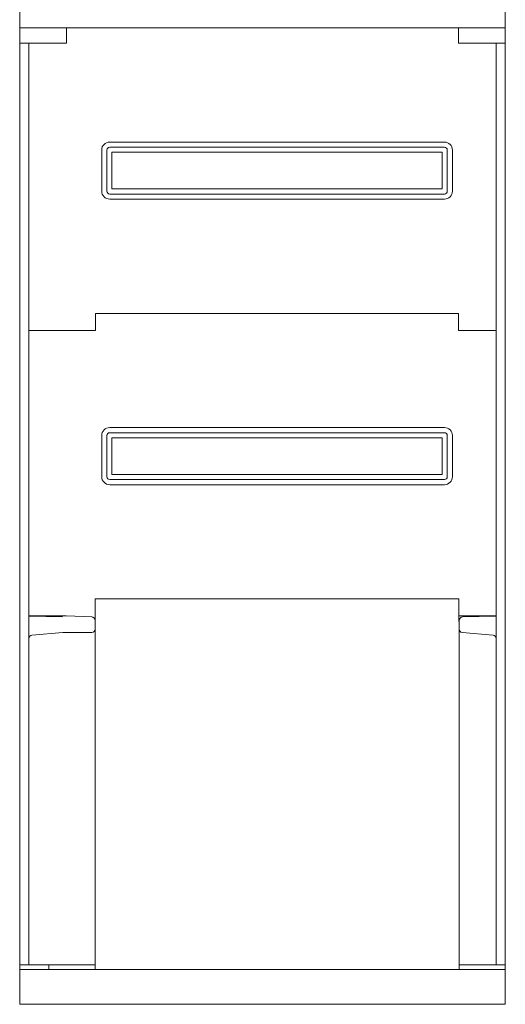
# Model space of a CAD drawing. Header units: millimetres. Extents: x 730 to 10409, y 1134 to 11940.
# Tile 26 of 44: x 7792 to 8133, y 6662 to 7352. Entities that reach past the tile are written whole.
import ezdxf

# ---------------------------------------------------------------- set-up
doc = ezdxf.new("R2010")
doc.units = ezdxf.units.MM
doc.layers.add('kontur OBUDOWY', color=7, linetype='Continuous', lineweight=5)

msp = doc.modelspace()

# ---------------------------------------------------------------- linework, layer by layer
at = {"layer": 'kontur OBUDOWY', "color": 0}
for p, q in [((7792.22, 7346.48), (7792.22, 7817.05)), ((8132.63, 7817.05), (8132.63, 7346.48)), ((8112.22, 7346.48), (7792.22, 7346.48)), ((8112.22, 7346.48), (7792.22, 7346.48)), ((7798.62, 7335.72), (7825.02, 7335.72)), ((8099.83, 7335.72), (8126.23, 7335.72)), ((8132.63, 7335.72), (8132.63, 7335.72))]:
    msp.add_line(p, q, dxfattribs=at)
at = {"layer": 'kontur OBUDOWY'}
for p, q in [((7792.22, 7346.48), (7792.22, 7335.72)), ((7845.43, 7346.48), (7812.63, 7346.48)), ((7825.02, 7335.72), (7825.02, 7346.48)), ((7845.43, 7346.48), (8099.83, 7346.48)), ((8099.83, 7346.48), (8099.83, 7335.72)), ((8099.83, 7346.48), (8132.63, 7346.48)), ((8112.22, 7346.48), (8132.63, 7346.48)), ((8112.22, 7346.48), (8132.63, 7346.48)), ((8132.63, 7346.48), (8132.63, 7335.72)), ((7798.62, 7335.72), (7792.22, 7335.72)), ((8126.23, 7335.72), (8132.63, 7335.72)), ((8089.95, 7266.48), (7855.31, 7266.48)), ((8089.95, 7262.88), (7855.31, 7262.88)), ((7849.71, 7260.88), (7849.71, 7232.08)), ((7853.31, 7260.88), (7853.31, 7232.08)), ((8088.35, 7259.28), (7856.91, 7259.28)), ((7856.91, 7259.28), (7856.91, 7233.68)), ((8088.35, 7233.68), (8088.35, 7259.28)), ((8091.95, 7232.08), (8091.95, 7260.88)), ((8095.55, 7232.08), (8095.55, 7260.88)), ((7855.31, 7230.08), (8089.95, 7230.08)), ((7856.91, 7233.68), (8088.35, 7233.68)), ((7855.31, 7226.48), (8089.95, 7226.48)), ((7819.03, 7134.48), (7798.69, 7134.48)), ((8089.95, 7066.48), (7855.31, 7066.48)), ((8089.95, 7062.88), (7855.31, 7062.88)), ((7849.71, 7060.88), (7849.71, 7032.08)), ((7853.31, 7060.88), (7853.31, 7032.08)), ((8088.35, 7059.28), (7856.91, 7059.28)), ((7856.91, 7059.28), (7856.91, 7033.68)), ((8088.35, 7033.68), (8088.35, 7059.28)), ((8091.95, 7032.08), (8091.95, 7060.88)), ((8095.55, 7032.08), (8095.55, 7060.88)), ((7855.31, 7030.08), (8089.95, 7030.08)), ((7856.91, 7033.68), (8088.35, 7033.68)), ((7855.31, 7026.48), (8089.95, 7026.48)), ((7824.83, 6934.68), (7842.69, 6933.8)), ((7822.43, 6922.9), (7842.84, 6922.9)), ((7812.63, 6686.88), (7792.31, 6686.88))]:
    msp.add_line(p, q, dxfattribs=at)
at = {"layer": 'kontur OBUDOWY', "color": 7}
for p, q in [((7792.22, 6690.08), (7792.22, 7335.72)), ((7798.62, 7335.72), (7798.62, 7135.01)), ((8126.23, 7335.72), (8126.23, 7135.01)), ((8132.63, 6686.88), (8132.63, 7335.72)), ((8099.83, 7146.48), (7845.43, 7146.48)), ((7845.43, 7134.48), (7819.03, 7134.48)), ((8126.23, 7134.48), (8099.83, 7134.48)), ((7798.62, 7122.74), (7798.62, 6934.21)), ((8126.23, 7122.74), (8126.23, 6934.21)), ((7992.02, 6946.48), (7845.24, 6946.48)), ((7845.24, 6946.48), (8100.02, 6946.48)), ((7824.83, 6934.68), (7798.62, 6934.68)), ((7822.28, 6933.8), (7798.62, 6934.42)), ((8100.02, 6934.68), (8126.23, 6934.68)), ((8102.56, 6933.8), (8126.23, 6934.42)), ((7798.62, 6918.62), (7798.62, 6690.08)), ((7800.81, 6921.01), (7822.43, 6922.9)), ((7845.03, 6697.28), (7845.03, 6923.1)), ((8100.23, 6923.1), (8100.23, 6697.28)), ((8124.04, 6921.01), (8102.42, 6922.9)), ((8126.23, 6918.62), (8126.23, 6690.08)), ((7792.22, 6662.48), (7792.22, 6690.08)), ((7798.62, 6690.08), (7845.03, 6690.08)), ((8132.63, 6686.88), (7812.63, 6686.88)), ((8126.23, 6690.08), (8100.23, 6690.08)), ((8132.63, 6662.48), (8132.63, 6686.88)), ((8132.63, 6662.48), (7792.22, 6662.48))]:
    msp.add_line(p, q, dxfattribs=at)
at = {"layer": 'kontur OBUDOWY', "color": 7, "ltscale": 0.375}
for p, q in [((7845.43, 7146.48), (7845.43, 7134.48)), ((8099.83, 7134.48), (8099.83, 7146.48))]:
    msp.add_line(p, q, dxfattribs=at)
at = {"layer": 'kontur OBUDOWY', "color": 7, "ltscale": 0.383511}
for p, q in [((7798.62, 7135.01), (7798.62, 7122.74)), ((8126.23, 7122.74), (8126.23, 7135.01))]:
    msp.add_line(p, q, dxfattribs=at)
at = {"layer": 'kontur OBUDOWY', "color": 7, "ltscale": 0.299915}
for p, q in [((7845.24, 6946.48), (7845.24, 6936.88)), ((7845.24, 6946.48), (7845.24, 6930.68)), ((8100.02, 6946.48), (8100.02, 6930.68))]:
    msp.add_line(p, q, dxfattribs=at)
at = {"layer": 'kontur OBUDOWY', "color": 7, "ltscale": 0.38351}
for p, q in [((7798.62, 6934.42), (7798.62, 6922.15)), ((8126.23, 6934.42), (8126.23, 6922.15))]:
    msp.add_line(p, q, dxfattribs=at)
at = {"layer": 'kontur OBUDOWY', "color": 7, "ltscale": 0.190853}
for p, q in [((7845.03, 6925.29), (7845.03, 6931.4)), ((8100.23, 6925.29), (8100.23, 6931.4))]:
    msp.add_line(p, q, dxfattribs=at)
at = {"layer": 'kontur OBUDOWY', "color": 7, "ltscale": 0.009165}
msp.add_line((7845.03, 6930.68), (7845.24, 6930.68), dxfattribs=at)
at = {"layer": 'kontur OBUDOWY', "color": 7, "ltscale": 0.068725}
for p, q in [((7845.03, 6923.1), (7845.03, 6925.29)), ((8100.23, 6923.1), (8100.23, 6925.29)), ((7798.62, 6920.82), (7798.62, 6918.62)), ((8126.23, 6918.62), (8126.23, 6920.82))]:
    msp.add_line(p, q, dxfattribs=at)
at = {"layer": 'kontur OBUDOWY', "color": 7, "ltscale": 0.009164}
msp.add_line((8100.02, 6930.68), (8100.23, 6930.68), dxfattribs=at)
at = {"layer": 'kontur OBUDOWY', "color": 7, "ltscale": 0.04149}
for p, q in [((7798.62, 6922.15), (7798.62, 6920.82)), ((8126.23, 6922.15), (8126.23, 6920.82))]:
    msp.add_line(p, q, dxfattribs=at)
at = {"layer": 'kontur OBUDOWY', "color": 7, "ltscale": 0.225}
for p, q in [((7845.03, 6690.08), (7845.03, 6697.28)), ((8100.23, 6697.28), (8100.23, 6690.08))]:
    msp.add_line(p, q, dxfattribs=at)
at = {"layer": 'kontur OBUDOWY', "color": 7, "ltscale": 0.131913}
msp.add_line((7798.62, 6690.08), (7792.22, 6690.08), dxfattribs=at)
at = {"layer": 'kontur OBUDOWY', "color": 7, "ltscale": 0.1}
for p, q in [((7812.63, 6686.88), (7812.63, 6690.08)), ((7845.03, 6686.88), (7845.03, 6690.08)), ((8100.23, 6690.08), (8100.23, 6686.88))]:
    msp.add_line(p, q, dxfattribs=at)
at = {"layer": 'kontur OBUDOWY', "color": 7, "ltscale": 0.068087}
msp.add_line((7812.63, 6690.08), (7814.81, 6690.08), dxfattribs=at)
at = {"layer": 'kontur OBUDOWY', "color": 7, "ltscale": 0.131912}
msp.add_line((8126.23, 6690.08), (8130.45, 6690.08), dxfattribs=at)
at = {"layer": 'kontur OBUDOWY', "color": 7, "ltscale": 0.068088}
msp.add_line((8130.45, 6690.08), (8132.63, 6690.08), dxfattribs=at)
at = {"layer": 'kontur OBUDOWY'}
for centre, radius, start, end in [((7855.31, 7260.88), 5.6, 90, 180), ((7855.31, 7260.88), 2, 90, 180), ((8089.95, 7260.88), 5.6, 0, 90), ((8089.95, 7260.88), 2, 0, 90), ((7855.31, 7232.08), 5.6, 180, 270), ((7855.31, 7232.08), 2, 180, 270), ((8089.95, 7232.08), 5.6, 270, 0), ((8089.95, 7232.08), 2, 270, 0), ((7855.31, 7060.88), 5.6, 90, 180), ((7855.31, 7060.88), 2, 90, 180), ((8089.95, 7060.88), 5.6, 0, 90), ((8089.95, 7060.88), 2, 0, 90), ((7855.31, 7032.08), 5.6, 180, 270), ((7855.31, 7032.08), 2, 180, 270), ((8089.95, 7032.08), 5.6, 270, 0), ((8089.95, 7032.08), 2, 270, 0)]:
    msp.add_arc(centre, radius, start, end, dxfattribs=at)
at = {"layer": 'kontur OBUDOWY', "color": 7}
for centre, start, end in [((7842.63, 6931.4), 0, 88.5), ((8102.63, 6931.4), 91.5, 180.00001), ((7842.63, 6925.29), 275, 0.00001), ((8102.63, 6925.29), 180.00001, 265), ((7801.02, 6918.62), 95, 180.00001), ((8123.83, 6918.62), 0, 85)]:
    msp.add_arc(centre, 2.4, start, end, dxfattribs=at)

doc.saveas('drawing.dxf')
